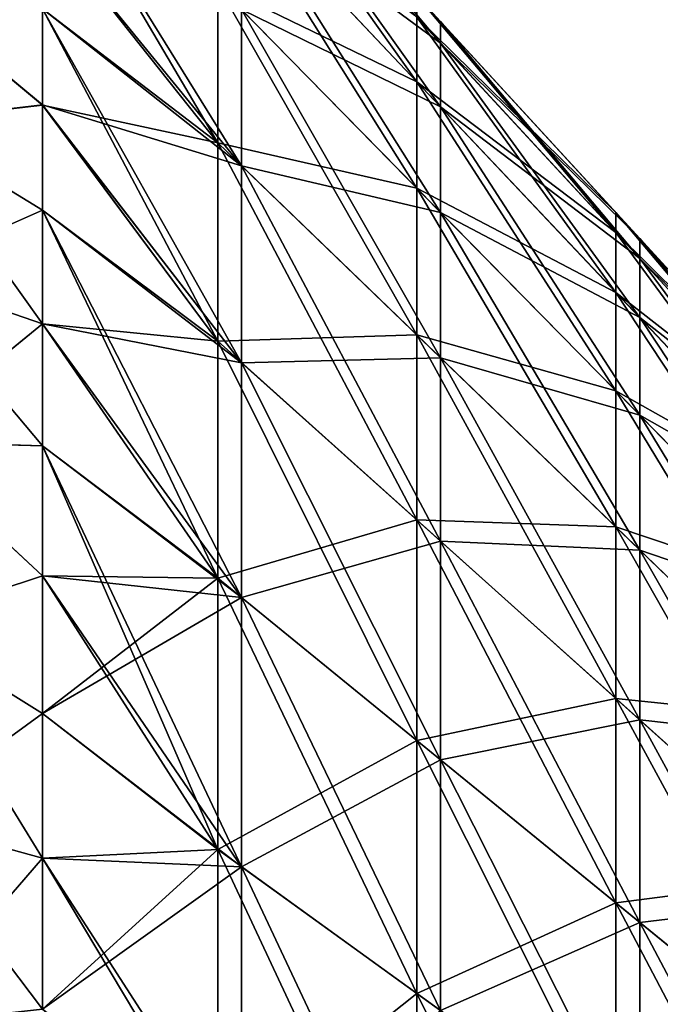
# Model space of a CAD drawing. Header units: millimetres. Extents: x -71 to 126, y -35 to 75.
# Tile 33 of 178: x -54.51 to -47.98, y 19.91 to 29.95. Entities that reach past the tile are written whole.
import ezdxf

# ---------------------------------------------------------------- set-up
doc = ezdxf.new("R2010")
doc.units = ezdxf.units.MM
doc.header["$LTSCALE"] = 52.536866
for name, color, linetype in [('375', 7, 'CONTINUOUS'), ('381', 7, 'CONTINUOUS'), ('384', 7, 'CONTINUOUS'), ('390', 7, 'CONTINUOUS')]:
    doc.layers.add(name, color=color, linetype=linetype)

msp = doc.modelspace()

# ---------------------------------------------------------------- linework, layer by layer
at = {"layer": '375', "linetype": 'Continuous'}
for points in [[(-52.494, 31.467, -82.756), (-52.494, 32.172, -78.906), (-50.463, 29.319, -82.226), (-52.494, 31.467, -82.756)], [(-50.463, 29.319, -82.226), (-52.494, 32.172, -78.906), (-50.463, 29.976, -78.64), (-50.463, 29.319, -82.226)], [(-52.494, 30.302, -86.492), (-52.494, 28.696, -90.061), (-54.28, 31.735, -88.153), (-52.494, 30.302, -86.492)], [(-54.28, 31.735, -88.153), (-52.494, 28.696, -90.061), (-54.28, 30.948, -89.91), (-54.28, 31.735, -88.153)], [(-52.494, 30.302, -86.492), (-52.494, 31.467, -82.756), (-50.463, 28.234, -85.708), (-52.494, 30.302, -86.492)], [(-50.463, 28.234, -85.708), (-52.494, 31.467, -82.756), (-50.463, 29.319, -82.226), (-50.463, 28.234, -85.708)], [(-52.494, 31.467, -67.244), (-52.494, 30.302, -63.508), (-50.463, 29.319, -67.774), (-52.494, 31.467, -67.244)], [(-50.463, 29.976, -71.36), (-52.494, 31.467, -67.244), (-50.463, 29.319, -67.774), (-50.463, 29.976, -71.36)], [(-54.28, 30.948, -89.91), (-52.494, 28.696, -90.061), (-54.28, 30.063, -91.623), (-54.28, 30.948, -89.91)], [(-52.494, 28.696, -59.939), (-52.494, 30.302, -63.508), (-54.28, 30.948, -60.089), (-52.494, 28.696, -59.939)], [(-54.28, 30.062, -58.376), (-52.494, 28.696, -59.939), (-54.28, 30.948, -60.089), (-54.28, 30.062, -58.376)], [(-52.494, 28.696, -90.061), (-52.494, 30.302, -86.492), (-50.463, 26.738, -89.033), (-52.494, 28.696, -90.061)], [(-50.463, 26.738, -89.033), (-52.494, 30.302, -86.492), (-50.463, 28.234, -85.708), (-50.463, 26.738, -89.033)], [(-52.494, 30.302, -63.508), (-52.494, 28.696, -59.939), (-50.463, 28.234, -64.292), (-52.494, 30.302, -63.508)], [(-50.463, 29.319, -67.774), (-52.494, 30.302, -63.508), (-50.463, 28.234, -64.292), (-50.463, 29.319, -67.774)], [(-50.463, 29.976, -78.64), (-50.463, 30.196, -75), (-48.432, 27.78, -78.373), (-50.463, 29.976, -78.64)], [(-50.463, 30.196, -75), (-50.463, 29.976, -71.36), (-48.432, 27.984, -75), (-50.463, 30.196, -75)], [(-48.432, 27.78, -78.373), (-50.463, 30.196, -75), (-48.432, 27.984, -75), (-48.432, 27.78, -78.373)], [(-52.494, 28.696, -90.061), (-52.494, 26.672, -93.41), (-54.28, 30.063, -91.623), (-52.494, 28.696, -90.061)], [(-54.28, 30.063, -91.623), (-52.494, 26.672, -93.41), (-54.28, 29.082, -93.286), (-54.28, 30.063, -91.623)], [(-54.28, 29.081, -56.713), (-52.494, 28.696, -59.939), (-54.28, 30.062, -58.376), (-54.28, 29.081, -56.713)], [(-50.463, 29.319, -82.226), (-50.463, 29.976, -78.64), (-48.432, 27.171, -81.697), (-50.463, 29.319, -82.226)], [(-48.432, 27.171, -81.697), (-50.463, 29.976, -78.64), (-48.432, 27.78, -78.373), (-48.432, 27.171, -81.697)], [(-50.463, 29.976, -71.36), (-50.463, 29.319, -67.774), (-48.432, 27.78, -71.627), (-50.463, 29.976, -71.36)], [(-48.432, 27.984, -75), (-50.463, 29.976, -71.36), (-48.432, 27.78, -71.627), (-48.432, 27.984, -75)], [(-50.463, 28.234, -85.708), (-50.463, 29.319, -82.226), (-48.432, 26.166, -84.923), (-50.463, 28.234, -85.708)], [(-48.432, 26.166, -84.923), (-50.463, 29.319, -82.226), (-48.432, 27.171, -81.697), (-48.432, 26.166, -84.923)], [(-50.463, 29.319, -67.774), (-50.463, 28.234, -64.292), (-48.432, 27.171, -68.303), (-50.463, 29.319, -67.774)], [(-48.432, 27.78, -71.627), (-50.463, 29.319, -67.774), (-48.432, 27.171, -68.303), (-48.432, 27.78, -71.627)], [(-54.28, 29.082, -93.286), (-52.494, 26.672, -93.41), (-54.28, 28.009, -94.89), (-54.28, 29.082, -93.286)], [(-52.494, 26.672, -56.59), (-52.494, 28.696, -59.939), (-54.28, 29.081, -56.713), (-52.494, 26.672, -56.59)], [(-54.28, 28.008, -55.109), (-52.494, 26.672, -56.59), (-54.28, 29.081, -56.713), (-54.28, 28.008, -55.109)], [(-52.494, 26.672, -93.41), (-52.494, 28.696, -90.061), (-50.463, 24.851, -92.154), (-52.494, 26.672, -93.41)], [(-50.463, 24.851, -92.154), (-52.494, 28.696, -90.061), (-50.463, 26.738, -89.033), (-50.463, 24.851, -92.154)], [(-52.494, 28.696, -59.939), (-52.494, 26.672, -56.59), (-50.463, 26.738, -60.967), (-52.494, 28.696, -59.939)], [(-50.463, 28.234, -64.292), (-52.494, 28.696, -59.939), (-50.463, 26.738, -60.967), (-50.463, 28.234, -64.292)], [(-50.463, 26.738, -89.033), (-50.463, 28.234, -85.708), (-48.432, 24.779, -88.005), (-50.463, 26.738, -89.033)], [(-48.432, 24.779, -88.005), (-50.463, 28.234, -85.708), (-48.432, 26.166, -84.923), (-48.432, 24.779, -88.005)], [(-50.463, 28.234, -64.292), (-50.463, 26.738, -60.967), (-48.432, 26.166, -65.077), (-50.463, 28.234, -64.292)], [(-48.432, 27.171, -68.303), (-50.463, 28.234, -64.292), (-48.432, 26.166, -65.077), (-48.432, 27.171, -68.303)], [(-52.494, 26.672, -93.41), (-52.494, 24.258, -96.491), (-54.28, 28.009, -94.89), (-52.494, 26.672, -93.41)], [(-54.28, 28.009, -94.89), (-52.494, 24.258, -96.491), (-54.28, 26.85, -96.429), (-54.28, 28.009, -94.89)], [(-54.28, 26.849, -53.57), (-52.494, 26.672, -56.59), (-54.28, 28.008, -55.109), (-54.28, 26.849, -53.57)], [(-48.432, 27.78, -78.373), (-48.432, 27.984, -75), (-46.401, 25.585, -78.107), (-48.432, 27.78, -78.373)], [(-48.432, 27.984, -75), (-48.432, 27.78, -71.627), (-46.401, 25.773, -75), (-48.432, 27.984, -75)], [(-46.401, 25.585, -78.107), (-48.432, 27.984, -75), (-46.401, 25.773, -75), (-46.401, 25.585, -78.107)], [(-48.432, 27.171, -81.697), (-48.432, 27.78, -78.373), (-46.401, 25.024, -81.168), (-48.432, 27.171, -81.697)], [(-46.401, 25.024, -81.168), (-48.432, 27.78, -78.373), (-46.401, 25.585, -78.107), (-46.401, 25.024, -81.168)], [(-48.432, 27.78, -71.627), (-48.432, 27.171, -68.303), (-46.401, 25.585, -71.893), (-48.432, 27.78, -71.627)], [(-46.401, 25.773, -75), (-48.432, 27.78, -71.627), (-46.401, 25.585, -71.893), (-46.401, 25.773, -75)], [(-48.432, 26.166, -84.923), (-48.432, 27.171, -81.697), (-46.401, 24.098, -84.139), (-48.432, 26.166, -84.923)], [(-46.401, 24.098, -84.139), (-48.432, 27.171, -81.697), (-46.401, 25.024, -81.168), (-46.401, 24.098, -84.139)], [(-48.432, 27.171, -68.303), (-48.432, 26.166, -65.077), (-46.401, 25.024, -68.832), (-48.432, 27.171, -68.303)], [(-46.401, 25.585, -71.893), (-48.432, 27.171, -68.303), (-46.401, 25.024, -68.832), (-46.401, 25.585, -71.893)], [(-54.28, 26.85, -96.429), (-52.494, 24.258, -96.491), (-54.28, 25.607, -97.899), (-54.28, 26.85, -96.429)], [(-52.494, 24.258, -53.509), (-52.494, 26.672, -56.59), (-54.28, 26.849, -53.57), (-52.494, 24.258, -53.509)], [(-54.28, 25.607, -52.1), (-52.494, 24.258, -53.509), (-54.28, 26.849, -53.57), (-54.28, 25.607, -52.1)], [(-50.463, 26.738, -60.967), (-52.494, 26.672, -56.59), (-50.463, 24.851, -57.846), (-50.463, 26.738, -60.967)], [(-50.463, 24.851, -92.154), (-50.463, 26.738, -89.033), (-48.432, 23.031, -90.897), (-50.463, 24.851, -92.154)], [(-48.432, 23.031, -90.897), (-50.463, 26.738, -89.033), (-48.432, 24.779, -88.005), (-48.432, 23.031, -90.897)], [(-50.463, 26.738, -60.967), (-50.463, 24.851, -57.846), (-48.432, 24.779, -61.995), (-50.463, 26.738, -60.967)], [(-48.432, 26.166, -65.077), (-50.463, 26.738, -60.967), (-48.432, 24.779, -61.995), (-48.432, 26.166, -65.077)], [(-52.494, 24.258, -96.491), (-52.494, 26.672, -93.41), (-50.463, 22.602, -95.024), (-52.494, 24.258, -96.491)], [(-50.463, 22.602, -95.024), (-52.494, 26.672, -93.41), (-50.463, 24.851, -92.154), (-50.463, 22.602, -95.024)], [(-52.494, 26.672, -56.59), (-52.494, 24.258, -53.509), (-50.463, 24.851, -57.846), (-52.494, 26.672, -56.59)], [(-48.432, 24.779, -88.005), (-48.432, 26.166, -84.923), (-46.401, 22.82, -86.977), (-48.432, 24.779, -88.005)], [(-46.401, 22.82, -86.977), (-48.432, 26.166, -84.923), (-46.401, 24.098, -84.139), (-46.401, 22.82, -86.977)], [(-48.432, 26.166, -65.077), (-48.432, 24.779, -61.995), (-46.401, 24.098, -65.861), (-48.432, 26.166, -65.077)], [(-46.401, 25.024, -68.832), (-48.432, 26.166, -65.077), (-46.401, 24.098, -65.861), (-46.401, 25.024, -68.832)], [(-52.494, 24.258, -96.491), (-52.494, 21.491, -99.258), (-54.28, 25.607, -97.899), (-52.494, 24.258, -96.491)], [(-54.28, 25.607, -97.899), (-52.494, 21.491, -99.258), (-54.28, 24.282, -99.3), (-54.28, 25.607, -97.899)], [(-54.28, 24.281, -50.699), (-52.494, 24.258, -53.509), (-54.28, 25.607, -52.1), (-54.28, 24.281, -50.699)], [(-50.463, 24.851, -57.846), (-52.494, 24.258, -53.509), (-50.463, 22.602, -54.976), (-50.463, 24.851, -57.846)], [(-50.463, 22.602, -95.024), (-50.463, 24.851, -92.154), (-48.432, 20.947, -93.557), (-50.463, 22.602, -95.024)], [(-48.432, 20.947, -93.557), (-50.463, 24.851, -92.154), (-48.432, 23.031, -90.897), (-48.432, 20.947, -93.557)], [(-50.463, 24.851, -57.846), (-50.463, 22.602, -54.976), (-48.432, 23.031, -59.103), (-50.463, 24.851, -57.846)], [(-48.432, 24.779, -61.995), (-50.463, 24.851, -57.846), (-48.432, 23.031, -59.103), (-48.432, 24.779, -61.995)], [(-48.432, 23.031, -90.897), (-48.432, 24.779, -88.005), (-46.401, 21.21, -89.64), (-48.432, 23.031, -90.897)], [(-46.401, 21.21, -89.64), (-48.432, 24.779, -88.005), (-46.401, 22.82, -86.977), (-46.401, 21.21, -89.64)], [(-48.432, 24.779, -61.995), (-48.432, 23.031, -59.103), (-46.401, 22.82, -63.023), (-48.432, 24.779, -61.995)], [(-46.401, 24.098, -65.861), (-48.432, 24.779, -61.995), (-46.401, 22.82, -63.023), (-46.401, 24.098, -65.861)], [(-54.28, 24.282, -99.3), (-52.494, 21.491, -99.258), (-54.28, 22.879, -100.626), (-54.28, 24.282, -99.3)], [(-54.28, 22.878, -49.374), (-52.494, 24.258, -53.509), (-54.28, 24.281, -50.699), (-54.28, 22.878, -49.374)], [(-52.494, 21.491, -50.742), (-52.494, 24.258, -53.509), (-54.28, 22.878, -49.374), (-52.494, 21.491, -50.742)], [(-52.494, 21.491, -99.258), (-52.494, 24.258, -96.491), (-50.463, 20.024, -97.602), (-52.494, 21.491, -99.258)], [(-50.463, 20.024, -97.602), (-52.494, 24.258, -96.491), (-50.463, 22.602, -95.024), (-50.463, 20.024, -97.602)], [(-52.494, 24.258, -53.509), (-52.494, 21.491, -50.742), (-50.463, 22.602, -54.976), (-52.494, 24.258, -53.509)], [(-48.432, 23.031, -59.103), (-50.463, 22.602, -54.976), (-48.432, 20.947, -56.443), (-48.432, 23.031, -59.103)], [(-48.432, 20.947, -93.557), (-48.432, 23.031, -90.897), (-46.401, 19.291, -92.09), (-48.432, 20.947, -93.557)], [(-46.401, 19.291, -92.09), (-48.432, 23.031, -90.897), (-46.401, 21.21, -89.64), (-46.401, 19.291, -92.09)], [(-48.432, 23.031, -59.103), (-48.432, 20.947, -56.443), (-46.401, 21.21, -60.36), (-48.432, 23.031, -59.103)], [(-46.401, 22.82, -63.023), (-48.432, 23.031, -59.103), (-46.401, 21.21, -60.36), (-46.401, 22.82, -63.023)], [(-54.28, 22.879, -100.626), (-52.494, 21.491, -99.258), (-54.28, 21.404, -101.87), (-54.28, 22.879, -100.626)], [(-54.28, 21.403, -48.13), (-52.494, 21.491, -50.742), (-54.28, 22.878, -49.374), (-54.28, 21.403, -48.13)], [(-50.463, 22.602, -54.976), (-52.494, 21.491, -50.742), (-50.463, 20.024, -52.398), (-50.463, 22.602, -54.976)], [(-50.463, 20.024, -97.602), (-50.463, 22.602, -95.024), (-48.432, 18.557, -95.947), (-50.463, 20.024, -97.602)], [(-48.432, 18.557, -95.947), (-50.463, 22.602, -95.024), (-48.432, 20.947, -93.557), (-48.432, 18.557, -95.947)], [(-50.463, 22.602, -54.976), (-50.463, 20.024, -52.398), (-48.432, 20.947, -56.443), (-50.463, 22.602, -54.976)], [(-52.494, 21.491, -99.258), (-52.494, 18.41, -101.672), (-54.28, 21.404, -101.87), (-52.494, 21.491, -99.258)], [(-52.494, 18.41, -48.328), (-52.494, 21.491, -50.742), (-54.28, 19.863, -46.972), (-52.494, 18.41, -48.328)], [(-54.28, 19.863, -46.972), (-52.494, 21.491, -50.742), (-54.28, 21.403, -48.13), (-54.28, 19.863, -46.972)], [(-52.494, 18.41, -101.672), (-52.494, 21.491, -99.258), (-50.463, 17.154, -99.851), (-52.494, 18.41, -101.672)], [(-50.463, 17.154, -99.851), (-52.494, 21.491, -99.258), (-50.463, 20.024, -97.602), (-50.463, 17.154, -99.851)], [(-52.494, 21.491, -50.742), (-52.494, 18.41, -48.328), (-50.463, 20.024, -52.398), (-52.494, 21.491, -50.742)], [(-54.28, 21.404, -101.87), (-52.494, 18.41, -101.672), (-54.28, 19.864, -103.027), (-54.28, 21.404, -101.87)], [(-46.401, 21.21, -60.36), (-48.432, 20.947, -56.443), (-46.401, 19.291, -57.91), (-46.401, 21.21, -60.36)], [(-48.432, 20.947, -56.443), (-50.463, 20.024, -52.398), (-48.432, 18.557, -54.053), (-48.432, 20.947, -56.443)], [(-48.432, 18.557, -95.947), (-48.432, 20.947, -93.557), (-46.401, 17.09, -94.291), (-48.432, 18.557, -95.947)], [(-46.401, 17.09, -94.291), (-48.432, 20.947, -93.557), (-46.401, 19.291, -92.09), (-46.401, 17.09, -94.291)], [(-48.432, 20.947, -56.443), (-48.432, 18.557, -54.053), (-46.401, 19.291, -57.91), (-48.432, 20.947, -56.443)], [(-50.463, 20.024, -52.398), (-52.494, 18.41, -48.328), (-50.463, 17.154, -50.149), (-50.463, 20.024, -52.398)], [(-50.463, 17.154, -99.851), (-50.463, 20.024, -97.602), (-48.432, 15.897, -98.031), (-50.463, 17.154, -99.851)], [(-48.432, 15.897, -98.031), (-50.463, 20.024, -97.602), (-48.432, 18.557, -95.947), (-48.432, 15.897, -98.031)], [(-50.463, 20.024, -52.398), (-50.463, 17.154, -50.149), (-48.432, 18.557, -54.053), (-50.463, 20.024, -52.398)]]:
    msp.add_3dface(points, dxfattribs=at)
at = {"layer": '381', "linetype": 'Continuous'}
for points in [[(-55.753, 28.911, -94.727), (-55.753, 30.307, -92.507), (-54.28, 29.082, -93.286), (-55.753, 28.911, -94.727)], [(-55.753, 30.307, -92.507), (-54.28, 30.063, -91.623), (-54.28, 29.082, -93.286), (-55.753, 30.307, -92.507)], [(-55.753, 30.306, -57.492), (-55.753, 28.91, -55.272), (-54.28, 29.081, -56.713), (-55.753, 30.306, -57.492)], [(-55.753, 30.306, -57.492), (-54.28, 29.081, -56.713), (-54.28, 30.062, -58.376), (-55.753, 30.306, -57.492)], [(-55.753, 28.911, -94.727), (-54.28, 29.082, -93.286), (-54.28, 28.009, -94.89), (-55.753, 28.911, -94.727)], [(-55.753, 28.91, -55.272), (-54.28, 28.008, -55.109), (-54.28, 29.081, -56.713), (-55.753, 28.91, -55.272)], [(-55.753, 27.356, -96.832), (-55.753, 28.911, -94.727), (-54.28, 26.85, -96.429), (-55.753, 27.356, -96.832)], [(-55.753, 28.911, -94.727), (-54.28, 28.009, -94.89), (-54.28, 26.85, -96.429), (-55.753, 28.911, -94.727)], [(-55.753, 28.91, -55.272), (-55.753, 27.355, -53.167), (-54.28, 28.008, -55.109), (-55.753, 28.91, -55.272)], [(-55.753, 27.355, -53.167), (-54.28, 26.849, -53.57), (-54.28, 28.008, -55.109), (-55.753, 27.355, -53.167)], [(-55.753, 25.649, -98.814), (-55.753, 27.356, -96.832), (-54.28, 25.607, -97.899), (-55.753, 25.649, -98.814)], [(-55.753, 27.356, -96.832), (-54.28, 26.85, -96.429), (-54.28, 25.607, -97.899), (-55.753, 27.356, -96.832)], [(-55.753, 27.355, -53.167), (-55.753, 25.648, -51.185), (-54.28, 26.849, -53.57), (-55.753, 27.355, -53.167)], [(-55.753, 25.648, -51.185), (-54.28, 25.607, -52.1), (-54.28, 26.849, -53.57), (-55.753, 25.648, -51.185)], [(-55.753, 23.795, -100.667), (-55.753, 25.649, -98.814), (-54.28, 24.282, -99.3), (-55.753, 23.795, -100.667)], [(-55.753, 25.649, -98.814), (-54.28, 25.607, -97.899), (-54.28, 24.282, -99.3), (-55.753, 25.649, -98.814)], [(-55.753, 25.648, -51.185), (-55.753, 23.794, -49.332), (-54.28, 24.281, -50.699), (-55.753, 25.648, -51.185)], [(-55.753, 25.648, -51.185), (-54.28, 24.281, -50.699), (-54.28, 25.607, -52.1), (-55.753, 25.648, -51.185)], [(-55.753, 23.795, -100.667), (-54.28, 24.282, -99.3), (-54.28, 22.879, -100.626), (-55.753, 23.795, -100.667)], [(-55.753, 23.794, -49.332), (-54.28, 22.878, -49.374), (-54.28, 24.281, -50.699), (-55.753, 23.794, -49.332)], [(-55.753, 21.807, -102.376), (-55.753, 23.795, -100.667), (-54.28, 21.404, -101.87), (-55.753, 21.807, -102.376)], [(-55.753, 23.795, -100.667), (-54.28, 22.879, -100.626), (-54.28, 21.404, -101.87), (-55.753, 23.795, -100.667)], [(-55.753, 23.794, -49.332), (-55.753, 21.807, -47.623), (-54.28, 22.878, -49.374), (-55.753, 23.794, -49.332)], [(-55.753, 21.807, -47.623), (-54.28, 21.403, -48.13), (-54.28, 22.878, -49.374), (-55.753, 21.807, -47.623)], [(-55.753, 19.701, -103.928), (-55.753, 21.807, -102.376), (-54.28, 19.864, -103.027), (-55.753, 19.701, -103.928)], [(-55.753, 21.807, -102.376), (-54.28, 21.404, -101.87), (-54.28, 19.864, -103.027), (-55.753, 21.807, -102.376)], [(-55.753, 21.807, -47.623), (-55.753, 19.701, -46.071), (-54.28, 21.403, -48.13), (-55.753, 21.807, -47.623)], [(-55.753, 19.701, -46.071), (-54.28, 19.863, -46.972), (-54.28, 21.403, -48.13), (-55.753, 19.701, -46.071)]]:
    msp.add_3dface(points, dxfattribs=at)
at = {"layer": '384', "linetype": 'Continuous'}
for points in [[(-52.251, 31.909, 71.126), (-52.251, 32.143, 75), (-50.22, 29.713, 71.392), (-52.251, 31.909, 71.126)], [(-52.251, 32.143, 75), (-52.251, 31.909, 78.874), (-50.22, 29.931, 75), (-52.251, 32.143, 75)], [(-50.22, 29.713, 71.392), (-52.251, 32.143, 75), (-50.22, 29.931, 75), (-50.22, 29.713, 71.392)], [(-52.251, 31.209, 67.308), (-52.251, 31.909, 71.126), (-50.22, 29.061, 67.837), (-52.251, 31.209, 67.308)], [(-50.22, 29.061, 67.837), (-52.251, 31.909, 71.126), (-50.22, 29.713, 71.392), (-50.22, 29.061, 67.837)], [(-52.251, 31.909, 78.874), (-52.251, 31.209, 82.692), (-50.22, 29.713, 78.608), (-52.251, 31.909, 78.874)], [(-50.22, 29.931, 75), (-52.251, 31.909, 78.874), (-50.22, 29.713, 78.608), (-50.22, 29.931, 75)], [(-54.28, 30.948, 60.089), (-54.28, 31.734, 61.845), (-52.251, 28.461, 60.062), (-54.28, 30.948, 60.089)], [(-52.251, 28.461, 60.062), (-54.28, 31.734, 61.845), (-52.251, 30.054, 63.602), (-52.251, 28.461, 60.062)], [(-52.251, 30.054, 63.602), (-52.251, 31.209, 67.308), (-50.22, 27.986, 64.386), (-52.251, 30.054, 63.602)], [(-50.22, 27.986, 64.386), (-52.251, 31.209, 67.308), (-50.22, 29.061, 67.837), (-50.22, 27.986, 64.386)], [(-52.251, 31.209, 82.692), (-52.251, 30.054, 86.398), (-50.22, 29.061, 82.163), (-52.251, 31.209, 82.692)], [(-50.22, 29.713, 78.608), (-52.251, 31.209, 82.692), (-50.22, 29.061, 82.163), (-50.22, 29.713, 78.608)], [(-54.28, 30.948, 89.91), (-54.28, 30.063, 91.623), (-52.251, 28.461, 89.938), (-54.28, 30.948, 89.91)], [(-52.251, 30.054, 86.398), (-54.28, 30.948, 89.91), (-52.251, 28.461, 89.938), (-52.251, 30.054, 86.398)], [(-54.28, 30.062, 58.376), (-54.28, 30.948, 60.089), (-52.251, 28.461, 60.062), (-54.28, 30.062, 58.376)], [(-54.28, 30.063, 91.623), (-54.28, 29.082, 93.286), (-52.251, 28.461, 89.938), (-54.28, 30.063, 91.623)], [(-54.28, 29.081, 56.713), (-54.28, 30.062, 58.376), (-52.251, 26.453, 56.741), (-54.28, 29.081, 56.713)], [(-52.251, 26.453, 56.741), (-54.28, 30.062, 58.376), (-52.251, 28.461, 60.062), (-52.251, 26.453, 56.741)], [(-52.251, 28.461, 60.062), (-52.251, 30.054, 63.602), (-50.22, 26.503, 61.09), (-52.251, 28.461, 60.062)], [(-50.22, 26.503, 61.09), (-52.251, 30.054, 63.602), (-50.22, 27.986, 64.386), (-50.22, 26.503, 61.09)], [(-52.251, 30.054, 86.398), (-52.251, 28.461, 89.938), (-50.22, 27.986, 85.614), (-52.251, 30.054, 86.398)], [(-50.22, 29.061, 82.163), (-52.251, 30.054, 86.398), (-50.22, 27.986, 85.614), (-50.22, 29.061, 82.163)], [(-50.22, 29.713, 71.392), (-50.22, 29.931, 75), (-48.189, 27.517, 71.659), (-50.22, 29.713, 71.392)], [(-50.22, 29.931, 75), (-50.22, 29.713, 78.608), (-48.189, 27.719, 75), (-50.22, 29.931, 75)], [(-48.189, 27.517, 71.659), (-50.22, 29.931, 75), (-48.189, 27.719, 75), (-48.189, 27.517, 71.659)], [(-50.22, 29.061, 67.837), (-50.22, 29.713, 71.392), (-48.189, 26.914, 68.366), (-50.22, 29.061, 67.837)], [(-48.189, 26.914, 68.366), (-50.22, 29.713, 71.392), (-48.189, 27.517, 71.659), (-48.189, 26.914, 68.366)], [(-50.22, 29.713, 78.608), (-50.22, 29.061, 82.163), (-48.189, 27.517, 78.341), (-50.22, 29.713, 78.608)], [(-48.189, 27.719, 75), (-50.22, 29.713, 78.608), (-48.189, 27.517, 78.341), (-48.189, 27.719, 75)], [(-54.28, 29.082, 93.286), (-54.28, 28.009, 94.89), (-52.251, 26.453, 93.259), (-54.28, 29.082, 93.286)], [(-52.251, 28.461, 89.938), (-54.28, 29.082, 93.286), (-52.251, 26.453, 93.259), (-52.251, 28.461, 89.938)], [(-54.28, 28.008, 55.109), (-54.28, 29.081, 56.713), (-52.251, 26.453, 56.741), (-54.28, 28.008, 55.109)], [(-50.22, 27.986, 64.386), (-50.22, 29.061, 67.837), (-48.189, 25.918, 65.171), (-50.22, 27.986, 64.386)], [(-48.189, 25.918, 65.171), (-50.22, 29.061, 67.837), (-48.189, 26.914, 68.366), (-48.189, 25.918, 65.171)], [(-50.22, 29.061, 82.163), (-50.22, 27.986, 85.614), (-48.189, 26.914, 81.634), (-50.22, 29.061, 82.163)], [(-48.189, 27.517, 78.341), (-50.22, 29.061, 82.163), (-48.189, 26.914, 81.634), (-48.189, 27.517, 78.341)], [(-52.251, 26.453, 56.741), (-52.251, 28.461, 60.062), (-50.22, 24.633, 57.997), (-52.251, 26.453, 56.741)], [(-50.22, 24.633, 57.997), (-52.251, 28.461, 60.062), (-50.22, 26.503, 61.09), (-50.22, 24.633, 57.997)], [(-52.251, 28.461, 89.938), (-52.251, 26.453, 93.259), (-50.22, 26.503, 88.91), (-52.251, 28.461, 89.938)], [(-50.22, 27.986, 85.614), (-52.251, 28.461, 89.938), (-50.22, 26.503, 88.91), (-50.22, 27.986, 85.614)], [(-54.28, 28.009, 94.89), (-54.28, 26.85, 96.429), (-52.251, 26.453, 93.259), (-54.28, 28.009, 94.89)], [(-54.28, 26.849, 53.57), (-54.28, 28.008, 55.109), (-52.251, 24.059, 53.685), (-54.28, 26.849, 53.57)], [(-52.251, 24.059, 53.685), (-54.28, 28.008, 55.109), (-52.251, 26.453, 56.741), (-52.251, 24.059, 53.685)], [(-50.22, 26.503, 61.09), (-50.22, 27.986, 64.386), (-48.189, 24.544, 62.118), (-50.22, 26.503, 61.09)], [(-48.189, 24.544, 62.118), (-50.22, 27.986, 64.386), (-48.189, 25.918, 65.171), (-48.189, 24.544, 62.118)], [(-50.22, 27.986, 85.614), (-50.22, 26.503, 88.91), (-48.189, 25.918, 84.829), (-50.22, 27.986, 85.614)], [(-48.189, 26.914, 81.634), (-50.22, 27.986, 85.614), (-48.189, 25.918, 84.829), (-48.189, 26.914, 81.634)], [(-48.189, 27.517, 71.659), (-48.189, 27.719, 75), (-46.157, 25.321, 71.925), (-48.189, 27.517, 71.659)], [(-48.189, 27.719, 75), (-48.189, 27.517, 78.341), (-46.157, 25.507, 75), (-48.189, 27.719, 75)], [(-46.157, 25.321, 71.925), (-48.189, 27.719, 75), (-46.157, 25.507, 75), (-46.157, 25.321, 71.925)], [(-48.189, 26.914, 68.366), (-48.189, 27.517, 71.659), (-46.157, 24.766, 68.896), (-48.189, 26.914, 68.366)], [(-46.157, 24.766, 68.896), (-48.189, 27.517, 71.659), (-46.157, 25.321, 71.925), (-46.157, 24.766, 68.896)], [(-48.189, 27.517, 78.341), (-48.189, 26.914, 81.634), (-46.157, 25.321, 78.075), (-48.189, 27.517, 78.341)], [(-46.157, 25.507, 75), (-48.189, 27.517, 78.341), (-46.157, 25.321, 78.075), (-46.157, 25.507, 75)], [(-48.189, 25.918, 65.171), (-48.189, 26.914, 68.366), (-46.157, 23.85, 65.955), (-48.189, 25.918, 65.171)], [(-46.157, 23.85, 65.955), (-48.189, 26.914, 68.366), (-46.157, 24.766, 68.896), (-46.157, 23.85, 65.955)], [(-48.189, 26.914, 81.634), (-48.189, 25.918, 84.829), (-46.157, 24.766, 81.104), (-48.189, 26.914, 81.634)], [(-46.157, 25.321, 78.075), (-48.189, 26.914, 81.634), (-46.157, 24.766, 81.104), (-46.157, 25.321, 78.075)], [(-54.28, 26.85, 96.429), (-54.28, 25.607, 97.899), (-52.251, 24.059, 96.315), (-54.28, 26.85, 96.429)], [(-52.251, 26.453, 93.259), (-54.28, 26.85, 96.429), (-52.251, 24.059, 96.315), (-52.251, 26.453, 93.259)], [(-54.28, 25.607, 52.1), (-54.28, 26.849, 53.57), (-52.251, 24.059, 53.685), (-54.28, 25.607, 52.1)], [(-50.22, 26.503, 88.91), (-52.251, 26.453, 93.259), (-50.22, 24.633, 92.003), (-50.22, 26.503, 88.91)], [(-50.22, 24.633, 57.997), (-50.22, 26.503, 61.09), (-48.189, 22.812, 59.254), (-50.22, 24.633, 57.997)], [(-48.189, 22.812, 59.254), (-50.22, 26.503, 61.09), (-48.189, 24.544, 62.118), (-48.189, 22.812, 59.254)], [(-50.22, 26.503, 88.91), (-50.22, 24.633, 92.003), (-48.189, 24.544, 87.882), (-50.22, 26.503, 88.91)], [(-48.189, 25.918, 84.829), (-50.22, 26.503, 88.91), (-48.189, 24.544, 87.882), (-48.189, 25.918, 84.829)], [(-52.251, 24.059, 53.685), (-52.251, 26.453, 56.741), (-50.22, 22.404, 55.152), (-52.251, 24.059, 53.685)], [(-50.22, 22.404, 55.152), (-52.251, 26.453, 56.741), (-50.22, 24.633, 57.997), (-50.22, 22.404, 55.152)], [(-52.251, 26.453, 93.259), (-52.251, 24.059, 96.315), (-50.22, 24.633, 92.003), (-52.251, 26.453, 93.259)], [(-48.189, 24.544, 62.118), (-48.189, 25.918, 65.171), (-46.157, 22.586, 63.146), (-48.189, 24.544, 62.118)], [(-46.157, 22.586, 63.146), (-48.189, 25.918, 65.171), (-46.157, 23.85, 65.955), (-46.157, 22.586, 63.146)], [(-48.189, 25.918, 84.829), (-48.189, 24.544, 87.882), (-46.157, 23.85, 84.045), (-48.189, 25.918, 84.829)], [(-46.157, 24.766, 81.104), (-48.189, 25.918, 84.829), (-46.157, 23.85, 84.045), (-46.157, 24.766, 81.104)], [(-54.28, 25.607, 97.899), (-54.28, 24.282, 99.3), (-52.251, 24.059, 96.315), (-54.28, 25.607, 97.899)], [(-54.28, 24.281, 50.699), (-54.28, 25.607, 52.1), (-52.251, 21.315, 50.941), (-54.28, 24.281, 50.699)], [(-52.251, 21.315, 50.941), (-54.28, 25.607, 52.1), (-52.251, 24.059, 53.685), (-52.251, 21.315, 50.941)], [(-50.22, 24.633, 92.003), (-52.251, 24.059, 96.315), (-50.22, 22.404, 94.848), (-50.22, 24.633, 92.003)], [(-50.22, 22.404, 55.152), (-50.22, 24.633, 57.997), (-48.189, 20.748, 56.619), (-50.22, 22.404, 55.152)], [(-48.189, 20.748, 56.619), (-50.22, 24.633, 57.997), (-48.189, 22.812, 59.254), (-48.189, 20.748, 56.619)], [(-50.22, 24.633, 92.003), (-50.22, 22.404, 94.848), (-48.189, 22.812, 90.746), (-50.22, 24.633, 92.003)], [(-48.189, 24.544, 87.882), (-50.22, 24.633, 92.003), (-48.189, 22.812, 90.746), (-48.189, 24.544, 87.882)], [(-48.189, 22.812, 59.254), (-48.189, 24.544, 62.118), (-46.157, 20.992, 60.51), (-48.189, 22.812, 59.254)], [(-46.157, 20.992, 60.51), (-48.189, 24.544, 62.118), (-46.157, 22.586, 63.146), (-46.157, 20.992, 60.51)], [(-48.189, 24.544, 87.882), (-48.189, 22.812, 90.746), (-46.157, 22.586, 86.854), (-48.189, 24.544, 87.882)], [(-46.157, 23.85, 84.045), (-48.189, 24.544, 87.882), (-46.157, 22.586, 86.854), (-46.157, 23.85, 84.045)], [(-54.28, 24.282, 99.3), (-54.28, 22.879, 100.626), (-52.251, 24.059, 96.315), (-54.28, 24.282, 99.3)], [(-54.28, 22.878, 49.374), (-54.28, 24.281, 50.699), (-52.251, 21.315, 50.941), (-54.28, 22.878, 49.374)], [(-52.251, 24.059, 96.315), (-54.28, 22.879, 100.626), (-52.251, 21.315, 99.059), (-52.251, 24.059, 96.315)], [(-52.251, 21.315, 50.941), (-52.251, 24.059, 53.685), (-50.22, 19.848, 52.596), (-52.251, 21.315, 50.941)], [(-50.22, 19.848, 52.596), (-52.251, 24.059, 53.685), (-50.22, 22.404, 55.152), (-50.22, 19.848, 52.596)], [(-52.251, 24.059, 96.315), (-52.251, 21.315, 99.059), (-50.22, 22.404, 94.848), (-52.251, 24.059, 96.315)], [(-54.28, 22.879, 100.626), (-54.28, 21.404, 101.87), (-52.251, 21.315, 99.059), (-54.28, 22.879, 100.626)], [(-54.28, 21.403, 48.13), (-54.28, 22.878, 49.374), (-52.251, 21.315, 50.941), (-54.28, 21.403, 48.13)], [(-48.189, 22.812, 90.746), (-50.22, 22.404, 94.848), (-48.189, 20.748, 93.381), (-48.189, 22.812, 90.746)], [(-48.189, 20.748, 56.619), (-48.189, 22.812, 59.254), (-46.157, 19.092, 58.086), (-48.189, 20.748, 56.619)], [(-46.157, 19.092, 58.086), (-48.189, 22.812, 59.254), (-46.157, 20.992, 60.51), (-46.157, 19.092, 58.086)], [(-48.189, 22.812, 90.746), (-48.189, 20.748, 93.381), (-46.157, 20.992, 89.49), (-48.189, 22.812, 90.746)], [(-46.157, 22.586, 86.854), (-48.189, 22.812, 90.746), (-46.157, 20.992, 89.49), (-46.157, 22.586, 86.854)], [(-50.22, 22.404, 94.848), (-52.251, 21.315, 99.059), (-50.22, 19.848, 97.404), (-50.22, 22.404, 94.848)], [(-50.22, 19.848, 52.596), (-50.22, 22.404, 55.152), (-48.189, 18.381, 54.252), (-50.22, 19.848, 52.596)], [(-48.189, 18.381, 54.252), (-50.22, 22.404, 55.152), (-48.189, 20.748, 56.619), (-48.189, 18.381, 54.252)], [(-50.22, 22.404, 94.848), (-50.22, 19.848, 97.404), (-48.189, 20.748, 93.381), (-50.22, 22.404, 94.848)], [(-54.28, 21.404, 101.87), (-54.28, 19.864, 103.027), (-52.251, 21.315, 99.059), (-54.28, 21.404, 101.87)], [(-54.28, 19.863, 46.972), (-54.28, 21.403, 48.13), (-52.251, 18.259, 48.547), (-54.28, 19.863, 46.972)], [(-52.251, 18.259, 48.547), (-54.28, 21.403, 48.13), (-52.251, 21.315, 50.941), (-52.251, 18.259, 48.547)], [(-52.251, 21.315, 99.059), (-54.28, 19.864, 103.027), (-52.251, 18.259, 101.453), (-52.251, 21.315, 99.059)], [(-52.251, 18.259, 48.547), (-52.251, 21.315, 50.941), (-50.22, 17.003, 50.367), (-52.251, 18.259, 48.547)], [(-50.22, 17.003, 50.367), (-52.251, 21.315, 50.941), (-50.22, 19.848, 52.596), (-50.22, 17.003, 50.367)], [(-52.251, 21.315, 99.059), (-52.251, 18.259, 101.453), (-50.22, 19.848, 97.404), (-52.251, 21.315, 99.059)], [(-46.157, 20.992, 89.49), (-48.189, 20.748, 93.381), (-46.157, 19.092, 91.914), (-46.157, 20.992, 89.49)], [(-48.189, 20.748, 93.381), (-50.22, 19.848, 97.404), (-48.189, 18.381, 95.748), (-48.189, 20.748, 93.381)], [(-48.189, 18.381, 54.252), (-48.189, 20.748, 56.619), (-46.157, 16.914, 55.908), (-48.189, 18.381, 54.252)], [(-46.157, 16.914, 55.908), (-48.189, 20.748, 56.619), (-46.157, 19.092, 58.086), (-46.157, 16.914, 55.908)], [(-48.189, 20.748, 93.381), (-48.189, 18.381, 95.748), (-46.157, 19.092, 91.914), (-48.189, 20.748, 93.381)]]:
    msp.add_3dface(points, dxfattribs=at)
at = {"layer": '390', "linetype": 'Continuous'}
for points in [[(-55.753, 30.307, 92.507), (-55.753, 28.911, 94.727), (-54.28, 29.082, 93.286), (-55.753, 30.307, 92.507)], [(-55.753, 30.307, 92.507), (-54.28, 29.082, 93.286), (-54.28, 30.063, 91.623), (-55.753, 30.307, 92.507)], [(-55.753, 28.91, 55.272), (-55.753, 30.306, 57.492), (-54.28, 29.081, 56.713), (-55.753, 28.91, 55.272)], [(-55.753, 30.306, 57.492), (-54.28, 30.062, 58.376), (-54.28, 29.081, 56.713), (-55.753, 30.306, 57.492)], [(-55.753, 28.911, 94.727), (-54.28, 28.009, 94.89), (-54.28, 29.082, 93.286), (-55.753, 28.911, 94.727)], [(-55.753, 28.91, 55.272), (-54.28, 29.081, 56.713), (-54.28, 28.008, 55.109), (-55.753, 28.91, 55.272)], [(-55.753, 28.911, 94.727), (-55.753, 27.356, 96.832), (-54.28, 28.009, 94.89), (-55.753, 28.911, 94.727)], [(-55.753, 27.355, 53.167), (-55.753, 28.91, 55.272), (-54.28, 26.849, 53.57), (-55.753, 27.355, 53.167)], [(-55.753, 28.91, 55.272), (-54.28, 28.008, 55.109), (-54.28, 26.849, 53.57), (-55.753, 28.91, 55.272)], [(-55.753, 27.356, 96.832), (-54.28, 26.85, 96.429), (-54.28, 28.009, 94.89), (-55.753, 27.356, 96.832)], [(-55.753, 27.356, 96.832), (-55.753, 25.649, 98.814), (-54.28, 26.85, 96.429), (-55.753, 27.356, 96.832)], [(-55.753, 25.648, 51.185), (-55.753, 27.355, 53.167), (-54.28, 25.607, 52.1), (-55.753, 25.648, 51.185)], [(-55.753, 27.355, 53.167), (-54.28, 26.849, 53.57), (-54.28, 25.607, 52.1), (-55.753, 27.355, 53.167)], [(-55.753, 25.649, 98.814), (-54.28, 25.607, 97.899), (-54.28, 26.85, 96.429), (-55.753, 25.649, 98.814)], [(-55.753, 25.649, 98.814), (-55.753, 23.795, 100.667), (-54.28, 24.282, 99.3), (-55.753, 25.649, 98.814)], [(-55.753, 25.649, 98.814), (-54.28, 24.282, 99.3), (-54.28, 25.607, 97.899), (-55.753, 25.649, 98.814)], [(-55.753, 23.794, 49.332), (-55.753, 25.648, 51.185), (-54.28, 24.281, 50.699), (-55.753, 23.794, 49.332)], [(-55.753, 25.648, 51.185), (-54.28, 25.607, 52.1), (-54.28, 24.281, 50.699), (-55.753, 25.648, 51.185)], [(-55.753, 23.795, 100.667), (-54.28, 22.879, 100.626), (-54.28, 24.282, 99.3), (-55.753, 23.795, 100.667)], [(-55.753, 23.794, 49.332), (-54.28, 24.281, 50.699), (-54.28, 22.878, 49.374), (-55.753, 23.794, 49.332)], [(-55.753, 23.795, 100.667), (-55.753, 21.807, 102.376), (-54.28, 22.879, 100.626), (-55.753, 23.795, 100.667)], [(-55.753, 21.807, 47.623), (-55.753, 23.794, 49.332), (-54.28, 21.403, 48.13), (-55.753, 21.807, 47.623)], [(-55.753, 23.794, 49.332), (-54.28, 22.878, 49.374), (-54.28, 21.403, 48.13), (-55.753, 23.794, 49.332)], [(-55.753, 21.807, 102.376), (-54.28, 21.404, 101.87), (-54.28, 22.879, 100.626), (-55.753, 21.807, 102.376)], [(-55.753, 19.701, 46.071), (-55.753, 21.807, 47.623), (-54.28, 19.863, 46.972), (-55.753, 19.701, 46.071)], [(-55.753, 21.807, 47.623), (-54.28, 21.403, 48.13), (-54.28, 19.863, 46.972), (-55.753, 21.807, 47.623)], [(-55.753, 21.807, 102.376), (-55.753, 19.701, 103.928), (-54.28, 21.404, 101.87), (-55.753, 21.807, 102.376)], [(-55.753, 19.701, 103.928), (-54.28, 19.864, 103.027), (-54.28, 21.404, 101.87), (-55.753, 19.701, 103.928)]]:
    msp.add_3dface(points, dxfattribs=at)

doc.saveas('drawing.dxf')
